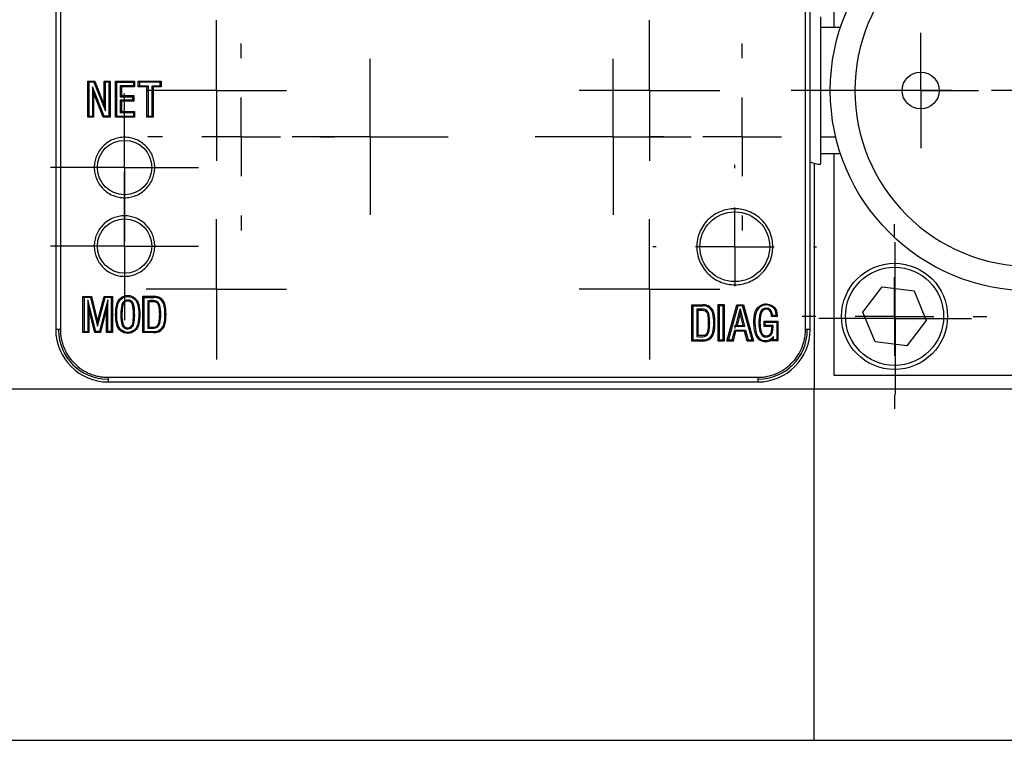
# Model space of a CAD drawing. Header units: inches. Extents: x 5.64 to 14.68, y 3.18 to 8.33.
# Tile 5 of 13: x 8.46 to 9.08, y 7.51 to 7.96. Entities that reach past the tile are written whole.
import ezdxf

# ---------------------------------------------------------------- set-up
doc = ezdxf.new("R2010")
doc.units = ezdxf.units.IN
doc.header["$MEASUREMENT"] = 0
doc.layers.add('SLD-0', color=179, linetype='Continuous')

# ---------------------------------------------------------------- blocks, each defined once
blk = doc.blocks.new('SW_CENTERMARKSYMBOL_71')
at = {"layer": 'SLD-0', "color": 0}
for p, q in [((0, 0.05), (0, 0.05875)), ((0, 0), (0, 0.025)), ((-0.05, 0), (-0.05875, 0)), ((0, 0), (-0.025, 0)), ((0, 0), (0, -0.025)), ((0, 0), (0.025, 0)), ((0.05, 0), (0.05875, 0)), ((0, -0.05), (0, -0.05875))]:
    blk.add_line(p, q, dxfattribs=at)
blk = doc.blocks.new('SW_CENTERMARKSYMBOL_75')
at = {"layer": 'SLD-0', "color": 0}
for p, q in [((0, 0.05), (0, 0.1525)), ((0, 0), (0, 0.025)), ((-0.05, 0), (-0.1525, 0)), ((0, 0), (-0.025, 0)), ((0, 0), (0, -0.025)), ((0, 0), (0.025, 0)), ((0.05, 0), (0.1525, 0)), ((0, -0.05), (0, -0.1525))]:
    blk.add_line(p, q, dxfattribs=at)
blk = doc.blocks.new('SW_CENTERMARKSYMBOL_79')
at = {"layer": 'SLD-0', "color": 0}
for p, q in [((0, 0.025), (0, 0.0485)), ((0, 0), (0, 0.025)), ((-0.025, 0), (-0.0485, 0)), ((0, 0), (-0.025, 0)), ((0, 0), (0, -0.025)), ((0, 0), (0.025, 0)), ((0.025, 0), (0.0485, 0)), ((0, -0.025), (0, -0.0485))]:
    blk.add_line(p, q, dxfattribs=at)
blk = doc.blocks.new('SW_CENTERMARKSYMBOL_81')
at = {"layer": 'SLD-0', "color": 0}
for p, q in [((0, 0.05), (0, 0.05945)), ((0, 0), (0, 0.025)), ((-0.05, 0), (-0.05945, 0)), ((0, 0), (-0.025, 0)), ((0, 0), (0, -0.025)), ((0, 0), (0.025, 0)), ((0.05, 0), (0.05945, 0)), ((0, -0.05), (0, -0.05945))]:
    blk.add_line(p, q, dxfattribs=at)
blk = doc.blocks.new('SW_CENTERMARKSYMBOL_82')
at = {"layer": 'SLD-0', "color": 0}
for p, q in [((0, 0.05), (0, 0.05945)), ((0, 0), (0, 0.025)), ((-0.05, 0), (-0.05945, 0)), ((0, 0), (-0.025, 0)), ((0, 0), (0, -0.025)), ((0, 0), (0.025, 0)), ((0.05, 0), (0.05945, 0)), ((0, -0.05), (0, -0.05945))]:
    blk.add_line(p, q, dxfattribs=at)
blk = doc.blocks.new('SW_CENTERMARKSYMBOL_83')
at = {"layer": 'SLD-0', "color": 0}
for p, q in [((0, 0.025), (0, 0.04961)), ((0, 0), (0, 0.025)), ((-0.025, 0), (-0.04961, 0)), ((0, 0), (-0.025, 0)), ((0, 0), (0, -0.025)), ((0, 0), (0.025, 0)), ((0.025, 0), (0.04961, 0)), ((0, -0.025), (0, -0.04961))]:
    blk.add_line(p, q, dxfattribs=at)
blk = doc.blocks.new('SW_CENTERMARKSYMBOL_84')
at = {"layer": 'SLD-0', "color": 0}
for p, q in [((0, 0.025), (0, 0.04961)), ((0, 0), (0, 0.025)), ((-0.025, 0), (-0.04961, 0)), ((0, 0), (-0.025, 0)), ((0, 0), (0, -0.025)), ((0, 0), (0.025, 0)), ((0.025, 0), (0.04961, 0)), ((0, -0.025), (0, -0.04961))]:
    blk.add_line(p, q, dxfattribs=at)
blk = doc.blocks.new('SW_CENTERMARKSYMBOL_86')
at = {"layer": 'SLD-0', "color": 0}
for p, q in [((0, 0.025), (0, 0.03675)), ((0, 0), (0, 0.025)), ((-0.025, 0), (-0.03675, 0)), ((0, 0), (-0.025, 0)), ((0, 0), (0, -0.025)), ((0, 0), (0.025, 0)), ((0.025, 0), (0.03675, 0)), ((0, -0.025), (0, -0.03675))]:
    blk.add_line(p, q, dxfattribs=at)
blk = doc.blocks.new('SW_CENTERMARKSYMBOL_88')
at = {"layer": 'SLD-0', "color": 0}
for p, q in [((0, 0.025), (0, 0.04469)), ((0, 0), (0, 0.025)), ((-0.025, 0), (-0.04469, 0)), ((0, 0), (-0.025, 0)), ((0, 0), (0, -0.025)), ((0, 0), (0.025, 0)), ((0.025, 0), (0.04469, 0)), ((0, -0.025), (0, -0.04469))]:
    blk.add_line(p, q, dxfattribs=at)
blk = doc.blocks.new('SW_CENTERMARKSYMBOL_90')
at = {"layer": 'SLD-0', "color": 0}
for p, q in [((0, 0.025), (0, 0.04469)), ((0, 0), (0, 0.025)), ((-0.025, 0), (-0.04469, 0)), ((0, 0), (-0.025, 0)), ((0, 0), (0, -0.025)), ((0, 0), (0.025, 0)), ((0.025, 0), (0.04469, 0)), ((0, -0.025), (0, -0.04469))]:
    blk.add_line(p, q, dxfattribs=at)
blk = doc.blocks.new('SW_CENTERMARKSYMBOL_91')
at = {"layer": 'SLD-0', "color": 0}
for p, q in [((0, 0.025), (0, 0.04469)), ((0, 0), (0, 0.025)), ((-0.025, 0), (-0.04469, 0)), ((0, 0), (-0.025, 0)), ((0, 0), (0, -0.025)), ((0, 0), (0.025, 0)), ((0.025, 0), (0.04469, 0)), ((0, -0.025), (0, -0.04469))]:
    blk.add_line(p, q, dxfattribs=at)
blk = doc.blocks.new('SW_CENTERMARKSYMBOL_93')
at = {"layer": 'SLD-0', "color": 0}
for p, q in [((0, 0.025), (0, 0.04469)), ((0, 0), (0, 0.025)), ((-0.025, 0), (-0.04469, 0)), ((0, 0), (-0.025, 0)), ((0, 0), (0, -0.025)), ((0, 0), (0.025, 0)), ((0.025, 0), (0.04469, 0)), ((0, -0.025), (0, -0.04469))]:
    blk.add_line(p, q, dxfattribs=at)
blk = doc.blocks.new('SW_CENTERMARKSYMBOL_94')
at = {"layer": 'SLD-0', "color": 0}
for p, q in [((0, 0.025), (0, 0.04715)), ((0, 0), (0, 0.025)), ((-0.025, 0), (-0.04715, 0)), ((0, 0), (-0.025, 0)), ((0, 0), (0, -0.025)), ((0, 0), (0.025, 0)), ((0.025, 0), (0.04715, 0)), ((0, -0.025), (0, -0.04715))]:
    blk.add_line(p, q, dxfattribs=at)
blk = doc.blocks.new('SW_CENTERMARKSYMBOL_95')
at = {"layer": 'SLD-0', "color": 0}
for p, q in [((0, 0.025), (0, 0.04715)), ((0, 0), (0, 0.025)), ((-0.025, 0), (-0.04715, 0)), ((0, 0), (-0.025, 0)), ((0, 0), (0, -0.025)), ((0, 0), (0.025, 0)), ((0.025, 0), (0.04715, 0)), ((0, -0.025), (0, -0.04715))]:
    blk.add_line(p, q, dxfattribs=at)
blk = doc.blocks.new('SW_CENTERMARKSYMBOL_96')
at = {"layer": 'SLD-0', "color": 0}
for p, q in [((0, 0.05), (0, 0.05207)), ((0, 0), (0, 0.025)), ((-0.05, 0), (-0.05207, 0)), ((0, 0), (-0.025, 0)), ((0, 0), (0, -0.025)), ((0, 0), (0.025, 0)), ((0.05, 0), (0.05207, 0)), ((0, -0.05), (0, -0.05207))]:
    blk.add_line(p, q, dxfattribs=at)

msp = doc.modelspace()

# ---------------------------------------------------------------- linework, layer by layer
at = {"color": 7, "linetype": 'Continuous', "lineweight": 25}
for p, q in [((8.97652, 7.95876), (8.97652, 8.10001)), ((8.48107, 8.07082), (8.48107, 7.76669)), ((8.48403, 8.07082), (8.48403, 7.76669)), ((8.95823, 7.76669), (8.95823, 8.07082)), ((8.96118, 7.76669), (8.96118, 8.07082)), ((8.96777, 7.96563), (8.96777, 7.87188)), ((8.98031, 7.95876), (8.96777, 7.95876)), ((8.50143, 7.92475), (8.50589, 7.92475)), ((8.50143, 7.90175), (8.50143, 7.92475)), ((8.50212, 7.92406), (8.50143, 7.92475)), ((8.50542, 7.92406), (8.50212, 7.92406)), ((8.50212, 7.92406), (8.50212, 7.90244)), ((8.50443, 7.92101), (8.50512, 7.9174)), ((8.51183, 7.90244), (8.50443, 7.92101)), ((8.50443, 7.92101), (8.50443, 7.90244)), ((8.50542, 7.92406), (8.50589, 7.92475)), ((8.50542, 7.92406), (8.51267, 7.90589)), ((8.50589, 7.92475), (8.51198, 7.9095)), ((8.51198, 7.92475), (8.51567, 7.92475)), ((8.51198, 7.9095), (8.51198, 7.92475)), ((8.51198, 7.92475), (8.51267, 7.92406)), ((8.51267, 7.90589), (8.51267, 7.92406)), ((8.51498, 7.92406), (8.51267, 7.92406)), ((8.51498, 7.92406), (8.51567, 7.92475)), ((8.51498, 7.90244), (8.51498, 7.92406)), ((8.51567, 7.92475), (8.51567, 7.90175)), ((8.51913, 7.92475), (8.53128, 7.92475)), ((8.51913, 7.90175), (8.51913, 7.92475)), ((8.51982, 7.92406), (8.51913, 7.92475)), ((8.51982, 7.92406), (8.53059, 7.92406)), ((8.51982, 7.92406), (8.51982, 7.90244)), ((8.52215, 7.92173), (8.52215, 7.91482)), ((8.52215, 7.92173), (8.52285, 7.92103)), ((8.53059, 7.92173), (8.52215, 7.92173)), ((8.52285, 7.92103), (8.52285, 7.91551)), ((8.53128, 7.92103), (8.52285, 7.92103)), ((8.53059, 7.92406), (8.53128, 7.92475)), ((8.53059, 7.92406), (8.53059, 7.92173)), ((8.53059, 7.92173), (8.53128, 7.92103)), ((8.53128, 7.92475), (8.53128, 7.92103)), ((8.53364, 7.92475), (8.54828, 7.92475)), ((8.53364, 7.92103), (8.53364, 7.92475)), ((8.53433, 7.92406), (8.53364, 7.92475)), ((8.53433, 7.92173), (8.53364, 7.92103)), ((8.53915, 7.92103), (8.53364, 7.92103)), ((8.53433, 7.92406), (8.53433, 7.92173)), ((8.54759, 7.92406), (8.53433, 7.92406)), ((8.53433, 7.92173), (8.53984, 7.92173)), ((8.53915, 7.92103), (8.53984, 7.92173)), ((8.53915, 7.90175), (8.53915, 7.92103)), ((8.53984, 7.92173), (8.53984, 7.90244)), ((8.54239, 7.90244), (8.54239, 7.92173)), ((8.54239, 7.92173), (8.54309, 7.92103)), ((8.54239, 7.92173), (8.54759, 7.92173)), ((8.54309, 7.92103), (8.54309, 7.90175)), ((8.54828, 7.92103), (8.54309, 7.92103)), ((8.54759, 7.92406), (8.54828, 7.92475)), ((8.54759, 7.92173), (8.54759, 7.92406)), ((8.54759, 7.92173), (8.54828, 7.92103)), ((8.54828, 7.92475), (8.54828, 7.92103)), ((8.50512, 7.9174), (8.50512, 7.90175)), ((8.51136, 7.90175), (8.50512, 7.9174)), ((8.52215, 7.91482), (8.52285, 7.91551)), ((8.52215, 7.91482), (8.53, 7.91482)), ((8.52285, 7.91551), (8.53069, 7.91551)), ((8.53, 7.91482), (8.53069, 7.91551)), ((8.53, 7.91482), (8.53, 7.91261)), ((8.53069, 7.91551), (8.53069, 7.91192)), ((8.51267, 7.90589), (8.51198, 7.9095)), ((8.52215, 7.91261), (8.52215, 7.90471)), ((8.52215, 7.91261), (8.52285, 7.91192)), ((8.53, 7.91261), (8.52215, 7.91261)), ((8.52285, 7.91192), (8.52285, 7.90541)), ((8.53069, 7.91192), (8.52285, 7.91192)), ((8.53, 7.91261), (8.53069, 7.91192)), ((8.50212, 7.90244), (8.50143, 7.90175)), ((8.50512, 7.90175), (8.50143, 7.90175)), ((8.50212, 7.90244), (8.50443, 7.90244)), ((8.50512, 7.90175), (8.50443, 7.90244)), ((8.51183, 7.90244), (8.51136, 7.90175)), ((8.51567, 7.90175), (8.51136, 7.90175)), ((8.51498, 7.90244), (8.51183, 7.90244)), ((8.51498, 7.90244), (8.51567, 7.90175)), ((8.51982, 7.90244), (8.51913, 7.90175)), ((8.53128, 7.90175), (8.51913, 7.90175)), ((8.51982, 7.90244), (8.53059, 7.90244)), ((8.52215, 7.90471), (8.52285, 7.90541)), ((8.52215, 7.90471), (8.53059, 7.90471)), ((8.52285, 7.90541), (8.53128, 7.90541)), ((8.53059, 7.90471), (8.53128, 7.90541)), ((8.53059, 7.90471), (8.53059, 7.90244)), ((8.53128, 7.90175), (8.53059, 7.90244)), ((8.53128, 7.90541), (8.53128, 7.90175)), ((8.53984, 7.90244), (8.53915, 7.90175)), ((8.54309, 7.90175), (8.53915, 7.90175)), ((8.53984, 7.90244), (8.54239, 7.90244)), ((8.54239, 7.90244), (8.54309, 7.90175)), ((8.96777, 7.87876), (8.98035, 7.87876)), ((8.97652, 7.73751), (8.97652, 7.87876)), ((8.96372, 7.87242), (8.96372, 7.72874)), ((8.99473, 7.77771), (9.00711, 7.79386)), ((9.00711, 7.79386), (9.02729, 7.79121)), ((9.02729, 7.79121), (9.03508, 7.77241)), ((8.49842, 7.78777), (8.50383, 7.78777)), ((8.49842, 7.7648), (8.49842, 7.78777)), ((8.49912, 7.78708), (8.49842, 7.78777)), ((8.50329, 7.78708), (8.49912, 7.78708)), ((8.49912, 7.78708), (8.49912, 7.7655)), ((8.50151, 7.78559), (8.5022, 7.77994)), ((8.50652, 7.7655), (8.50151, 7.78559)), ((8.50151, 7.78559), (8.50151, 7.7655)), ((8.50329, 7.78708), (8.50383, 7.78777)), ((8.50329, 7.78708), (8.50768, 7.76886)), ((8.50383, 7.78777), (8.50771, 7.77169)), ((8.50768, 7.76886), (8.5125, 7.78708)), ((8.50771, 7.77169), (8.51196, 7.78777)), ((8.51415, 7.78559), (8.50894, 7.7655)), ((8.51196, 7.78777), (8.5172, 7.78777)), ((8.51196, 7.78777), (8.5125, 7.78708)), ((8.51651, 7.78708), (8.5125, 7.78708)), ((8.51415, 7.78559), (8.51345, 7.78014)), ((8.51415, 7.7655), (8.51415, 7.78559)), ((8.51651, 7.78708), (8.5172, 7.78777)), ((8.51651, 7.7655), (8.51651, 7.78708)), ((8.5172, 7.78777), (8.5172, 7.7648)), ((8.53395, 7.78256), (8.53327, 7.78242)), ((8.53653, 7.78783), (8.54356, 7.78783)), ((8.53653, 7.76474), (8.53653, 7.78783)), ((8.53722, 7.78714), (8.53653, 7.78783)), ((8.53722, 7.78714), (8.54358, 7.78714)), ((8.53722, 7.78714), (8.53722, 7.76544)), ((8.53967, 7.78503), (8.54036, 7.78433)), ((8.53967, 7.78503), (8.53967, 7.76754)), ((8.54036, 7.78433), (8.54036, 7.76824)), ((8.54358, 7.78714), (8.54356, 7.78783)), ((8.88585, 7.78245), (8.89288, 7.78245)), ((8.88585, 7.75936), (8.88585, 7.78245)), ((8.88654, 7.78176), (8.88585, 7.78245)), ((8.8929, 7.78176), (8.89288, 7.78245)), ((8.90258, 7.75936), (8.90258, 7.78253)), ((8.90258, 7.78253), (8.90656, 7.78253)), ((8.90328, 7.78184), (8.90258, 7.78253)), ((8.90586, 7.78184), (8.90656, 7.78253)), ((8.90656, 7.78253), (8.90656, 7.75936)), ((8.90826, 7.75936), (8.91457, 7.78242)), ((8.91457, 7.78242), (8.91876, 7.78242)), ((8.9151, 7.78173), (8.91457, 7.78242)), ((8.91823, 7.78173), (8.91876, 7.78242)), ((8.91876, 7.78242), (8.92515, 7.75936)), ((8.5022, 7.77994), (8.5022, 7.7648)), ((8.50598, 7.7648), (8.5022, 7.77994)), ((8.51345, 7.78014), (8.50948, 7.7648)), ((8.51345, 7.7648), (8.51345, 7.78014)), ((8.52308, 7.78234), (8.52376, 7.78221)), ((8.53463, 7.77629), (8.53393, 7.77629)), ((8.88654, 7.78176), (8.8929, 7.78176)), ((8.88654, 7.78176), (8.88654, 7.76005)), ((8.88899, 7.77965), (8.88968, 7.77895)), ((8.88899, 7.77965), (8.88899, 7.76216)), ((8.88968, 7.77895), (8.88968, 7.76286)), ((8.90328, 7.78184), (8.90328, 7.76006)), ((8.90586, 7.78184), (8.90328, 7.78184)), ((8.90586, 7.76006), (8.90586, 7.78184)), ((8.9151, 7.78173), (8.90917, 7.76006)), ((8.91379, 7.76857), (8.91663, 7.7798)), ((8.91663, 7.77697), (8.91469, 7.76926)), ((8.91823, 7.78173), (8.9151, 7.78173)), ((8.91663, 7.7798), (8.91663, 7.77697)), ((8.91663, 7.7798), (8.91947, 7.76857)), ((8.91858, 7.76926), (8.91663, 7.77697)), ((8.92424, 7.76006), (8.91823, 7.78173)), ((8.93643, 7.77682), (8.93711, 7.77692)), ((9.00252, 7.75891), (8.99473, 7.77771)), ((8.50768, 7.76886), (8.50771, 7.77169)), ((8.51987, 7.77001), (8.52055, 7.77015)), ((8.53006, 7.77037), (8.53075, 7.77024)), ((8.53327, 7.77015), (8.53395, 7.77001)), ((8.93192, 7.77211), (8.9406, 7.77211)), ((8.93192, 7.76856), (8.93192, 7.77211)), ((8.93262, 7.77142), (8.93192, 7.77211)), ((8.93262, 7.76925), (8.93262, 7.77142)), ((8.93262, 7.77142), (8.9399, 7.77142)), ((8.94038, 7.77491), (8.93662, 7.77491)), ((8.93968, 7.77561), (8.93726, 7.77561)), ((8.9399, 7.77142), (8.9406, 7.77211)), ((8.9399, 7.77142), (8.9399, 7.76011)), ((8.9406, 7.77211), (8.9406, 7.75942)), ((9.03508, 7.77241), (9.0227, 7.75626)), ((8.49912, 7.7655), (8.49842, 7.7648)), ((8.5022, 7.7648), (8.49842, 7.7648)), ((8.49912, 7.7655), (8.50151, 7.7655)), ((8.5022, 7.7648), (8.50151, 7.7655)), ((8.50652, 7.7655), (8.50598, 7.7648)), ((8.50948, 7.7648), (8.50598, 7.7648)), ((8.50894, 7.7655), (8.50652, 7.7655)), ((8.50948, 7.7648), (8.50894, 7.7655)), ((8.51415, 7.7655), (8.51345, 7.7648)), ((8.5172, 7.7648), (8.51345, 7.7648)), ((8.51651, 7.7655), (8.51415, 7.7655)), ((8.51651, 7.7655), (8.5172, 7.7648)), ((8.53722, 7.76544), (8.53653, 7.76474)), ((8.54356, 7.76474), (8.53653, 7.76474)), ((8.53722, 7.76544), (8.54358, 7.76544)), ((8.53967, 7.76754), (8.54036, 7.76824)), ((8.54358, 7.76544), (8.54356, 7.76474)), ((8.89926, 7.76477), (8.89993, 7.76461)), ((8.91165, 7.76006), (8.91321, 7.76638)), ((8.91376, 7.76569), (8.91219, 7.75936)), ((8.91321, 7.76638), (8.91376, 7.76569)), ((8.91321, 7.76638), (8.92002, 7.76638)), ((8.91948, 7.76569), (8.91376, 7.76569)), ((8.91469, 7.76926), (8.91379, 7.76857)), ((8.91947, 7.76857), (8.91379, 7.76857)), ((8.91469, 7.76926), (8.91858, 7.76926)), ((8.91858, 7.76926), (8.91947, 7.76857)), ((8.92002, 7.76638), (8.91948, 7.76569)), ((8.92116, 7.75936), (8.91948, 7.76569)), ((8.92002, 7.76638), (8.92169, 7.76006)), ((8.93262, 7.76925), (8.93192, 7.76856)), ((8.9369, 7.76856), (8.93192, 7.76856)), ((8.93758, 7.76925), (8.93262, 7.76925)), ((8.88654, 7.76005), (8.88585, 7.75936)), ((8.89288, 7.75936), (8.88585, 7.75936)), ((8.88654, 7.76005), (8.8929, 7.76005)), ((8.88968, 7.76286), (8.88899, 7.76216)), ((8.89288, 7.75936), (8.8929, 7.76005)), ((8.90328, 7.76006), (8.90258, 7.75936)), ((8.90656, 7.75936), (8.90258, 7.75936)), ((8.90328, 7.76006), (8.90586, 7.76006)), ((8.90656, 7.75936), (8.90586, 7.76006)), ((8.90917, 7.76006), (8.90826, 7.75936)), ((8.91219, 7.75936), (8.90826, 7.75936)), ((8.90917, 7.76006), (8.91165, 7.76006)), ((8.91219, 7.75936), (8.91165, 7.76006)), ((8.92169, 7.76006), (8.92116, 7.75936)), ((8.92515, 7.75936), (8.92116, 7.75936)), ((8.92169, 7.76006), (8.92424, 7.76006)), ((8.92424, 7.76006), (8.92515, 7.75936)), ((8.93708, 7.75942), (8.93708, 7.76047)), ((8.93777, 7.76011), (8.93708, 7.75942)), ((8.9406, 7.75942), (8.93708, 7.75942)), ((8.93777, 7.76011), (8.93776, 7.76224)), ((8.9399, 7.76011), (8.93777, 7.76011)), ((8.9399, 7.76011), (8.9406, 7.75942)), ((9.0227, 7.75626), (9.00252, 7.75891)), ((8.51443, 7.73628), (8.92782, 7.73628)), ((8.51443, 7.73333), (8.92782, 7.73333)), ((9.22652, 7.73751), (8.97652, 7.73751)), ((8.96372, 7.72874), (7.78262, 7.72874)), ((8.96372, 7.50537), (8.96372, 7.72874)), ((9.39482, 7.72874), (8.96372, 7.72874)), ((7.78262, 7.50537), (8.96372, 7.50537)), ((8.96372, 7.50537), (9.39482, 7.50537))]:
    msp.add_line(p, q, dxfattribs=at)
at = {"color": 8, "linetype": 'Continuous', "lineweight": 25}
for p, q in [((8.48403, 7.76669), (8.48107, 7.76669)), ((8.96118, 7.76669), (8.95823, 7.76669)), ((8.51443, 7.73628), (8.51443, 7.73333)), ((8.92782, 7.73628), (8.92782, 7.73333))]:
    msp.add_line(p, q, dxfattribs=at)
at = {"color": 7, "linetype": 'Continuous', "lineweight": 25}
for centre, radius in [((9.10152, 7.91876), 0.1275), ((9.03152, 7.91876), 0.01175), ((8.52486, 7.86976), 0.01728), ((8.91322, 7.81936), 0.0222), ((8.52486, 7.81976), 0.01728), ((9.0149, 7.77506), 0.03375), ((9.0149, 7.77506), 0.03125)]:
    msp.add_circle(centre, radius, dxfattribs=at)
for centre, radius, start, end in [((8.96777, 7.88751), 0.01563, 245.05763, 270), ((8.54387, 7.78089), 0.00695, 14.0954, 92.59202), ((8.54387, 7.78089), 0.00625, 14.19455, 92.73213), ((8.52167, 7.77629), 0.02893, 347.7502, 12.2498), ((8.52167, 7.77629), 0.02962, 347.72788, 12.27212), ((8.89319, 7.77551), 0.00695, 14.0954, 92.59202), ((8.51958, 7.77629), 0.02767, 348.28196, 11.71802), ((8.51958, 7.77629), 0.02837, 348.23346, 11.76657), ((8.89319, 7.77551), 0.00625, 14.19455, 92.73213), ((8.8689, 7.7709), 0.02767, 348.28196, 11.71802), ((8.8689, 7.7709), 0.02837, 348.23346, 11.76657), ((8.87099, 7.7709), 0.02893, 347.7502, 12.2498), ((8.87099, 7.7709), 0.02962, 347.72788, 12.27212), ((8.95247, 7.77107), 0.0239, 165.60293, 194.84757), ((8.95247, 7.77107), 0.02321, 165.54875, 194.86487), ((8.93321, 7.77627), 0.00396, 9.55316, 169.08163), ((8.93321, 7.77627), 0.00327, 9.73351, 169.43642), ((8.91027, 7.77326), 0.02639, 3.5991, 7.75845), ((8.91027, 7.77326), 0.02709, 4.97919, 7.78271), ((8.92927, 7.77521), 0.01042, 2.20644, 23.28303), ((8.92927, 7.77521), 0.01111, 358.48929, 23.61791), ((8.54387, 7.77168), 0.00695, 267.40798, 345.9046), ((8.54387, 7.77168), 0.00625, 267.26787, 345.80545), ((8.51443, 7.76669), 0.03336, 180, 270), ((8.51413, 7.76638), 0.03125, 180, 270), ((8.89319, 7.7663), 0.00695, 267.40798, 345.9046), ((8.89319, 7.7663), 0.00625, 267.26787, 345.80545), ((8.9328, 7.76561), 0.00669, 196.98784, 309.77881), ((8.9328, 7.76561), 0.00599, 197.06651, 325.86005), ((8.92782, 7.76669), 0.03336, 270, 0), ((8.92813, 7.76638), 0.03125, 270, 0), ((8.93326, 7.7659), 0.00401, 193.73578, 349.51391), ((8.93326, 7.7659), 0.00332, 193.62407, 349.79383), ((8.92294, 7.76853), 0.01396, 346.67117, 0), ((8.92294, 7.76853), 0.01465, 346.74253, 2.81059)]:
    msp.add_arc(centre, radius, start, end, dxfattribs=at)
for points, knots in [([(8.98964, 7.91876), (8.98964, 7.94843), (9.00143, 7.97689), (9.04339, 8.01885), (9.07185, 8.03063), (9.13119, 8.03063), (9.15965, 8.01885), (9.20161, 7.97689), (9.21339, 7.94843), (9.21339, 7.88909), (9.20161, 7.86063), (9.15965, 7.81867), (9.13119, 7.80688), (9.07185, 7.80688), (9.04339, 7.81867), (9.00143, 7.86063), (8.98964, 7.88909), (8.98964, 7.91876)], [0, 0, 0, 0, 0.125, 0.125, 0.25, 0.25, 0.375, 0.375, 0.5, 0.5, 0.625, 0.625, 0.75, 0.75, 0.875, 0.875, 1, 1, 1, 1]), ([(8.5441, 7.86976), (8.5441, 7.86855), (8.54388, 7.86613), (8.54283, 7.86254), (8.54106, 7.85911), (8.53856, 7.85606), (8.5355, 7.85355), (8.53208, 7.85179), (8.52849, 7.85074), (8.52486, 7.8504), (8.52123, 7.85073), (8.51764, 7.85179), (8.51421, 7.85355), (8.51116, 7.85606), (8.50865, 7.85911), (8.50689, 7.86253), (8.50583, 7.86613), (8.5055, 7.86976), (8.50583, 7.87339), (8.50689, 7.87698), (8.50865, 7.8804), (8.51115, 7.88346), (8.51421, 7.88596), (8.51763, 7.88773), (8.52123, 7.88878), (8.52485, 7.88911), (8.52848, 7.88878), (8.53208, 7.88773), (8.5355, 7.88596), (8.53856, 7.88346), (8.54106, 7.8804), (8.54282, 7.87698), (8.54388, 7.87339), (8.5441, 7.87097), (8.5441, 7.86976)], [0, 0, 0, 0, 0.02999, 0.060002, 0.092479, 0.125, 0.157477, 0.189998, 0.219977, 0.25, 0.279979, 0.310002, 0.342479, 0.375, 0.407477, 0.439998, 0.469977, 0.5, 0.529979, 0.560002, 0.592479, 0.625, 0.657477, 0.689998, 0.719977, 0.75, 0.779979, 0.810002, 0.842479, 0.875, 0.907477, 0.939998, 0.969988, 1, 1, 1, 1]), ([(8.5441, 7.81976), (8.5441, 7.81855), (8.54388, 7.81613), (8.54283, 7.81254), (8.54106, 7.80911), (8.53856, 7.80606), (8.5355, 7.80355), (8.53208, 7.80179), (8.52849, 7.80074), (8.52486, 7.8004), (8.52123, 7.80073), (8.51764, 7.80179), (8.51421, 7.80355), (8.51116, 7.80606), (8.50865, 7.80911), (8.50689, 7.81253), (8.50583, 7.81613), (8.5055, 7.81976), (8.50583, 7.82339), (8.50689, 7.82698), (8.50865, 7.8304), (8.51115, 7.83346), (8.51421, 7.83596), (8.51763, 7.83773), (8.52123, 7.83878), (8.52485, 7.83911), (8.52848, 7.83878), (8.53208, 7.83773), (8.5355, 7.83596), (8.53856, 7.83346), (8.54106, 7.8304), (8.54282, 7.82698), (8.54388, 7.82339), (8.5441, 7.82097), (8.5441, 7.81976)], [0, 0, 0, 0, 0.0299901, 0.0600016, 0.0924788, 0.1249996, 0.1574768, 0.1899976, 0.219977, 0.2499996, 0.279979, 0.3100016, 0.3424788, 0.3749996, 0.4074768, 0.4399976, 0.469977, 0.4999996, 0.529979, 0.5600016, 0.5924788, 0.6249996, 0.6574768, 0.6899976, 0.719977, 0.7499996, 0.779979, 0.8100016, 0.8424788, 0.8749996, 0.9074768, 0.9399976, 0.9699882, 1, 1, 1, 1]), ([(8.93739, 7.81936), (8.93739, 7.81784), (8.93711, 7.8148), (8.93579, 7.81029), (8.93357, 7.80599), (8.93043, 7.80216), (8.92659, 7.79901), (8.92229, 7.7968), (8.91778, 7.79547), (8.91323, 7.79505), (8.90867, 7.79547), (8.90416, 7.79679), (8.89986, 7.79901), (8.89602, 7.80215), (8.89288, 7.80599), (8.89066, 7.81029), (8.88934, 7.8148), (8.88892, 7.81936), (8.88934, 7.82391), (8.89066, 7.82843), (8.89287, 7.83272), (8.89602, 7.83656), (8.89986, 7.83971), (8.90415, 7.84192), (8.90867, 7.84325), (8.91322, 7.84367), (8.91778, 7.84325), (8.92229, 7.84192), (8.92659, 7.83971), (8.93043, 7.83656), (8.93357, 7.83273), (8.93579, 7.82843), (8.93711, 7.82392), (8.93739, 7.82088), (8.93739, 7.81936)], [0, 0, 0, 0, 0.029992, 0.060002, 0.092483, 0.125, 0.157481, 0.189998, 0.219981, 0.25, 0.279983, 0.310002, 0.342483, 0.375, 0.407481, 0.439998, 0.469981, 0.5, 0.529983, 0.560002, 0.592483, 0.625, 0.657481, 0.689998, 0.719981, 0.75, 0.779983, 0.810002, 0.842483, 0.875, 0.907481, 0.939998, 0.96999, 1, 1, 1, 1]), ([(8.52055, 7.77015), (8.52055, 7.77015), (8.52055, 7.77015), (8.52055, 7.77016), (8.51968, 7.77418), (8.51968, 7.77839), (8.52055, 7.78241), (8.52055, 7.78242), (8.52055, 7.78242), (8.52055, 7.78242)], [0.0091163, 0.0091163, 0.0091163, 0.0091163, 0.0098039, 0.0098039, 0.0098039, 0.9901961, 0.9901961, 0.9901961, 0.9908837, 0.9908837, 0.9908837, 0.9908837]), ([(8.51987, 7.78256), (8.52051, 7.78589), (8.52361, 7.78839), (8.53022, 7.78839), (8.53332, 7.78589), (8.53395, 7.78256)], [0.0098039, 0.0098039, 0.0098039, 0.0098039, 0.5, 0.5, 0.9901961, 0.9901961, 0.9901961, 0.9901961]), ([(8.52055, 7.78242), (8.52055, 7.78243), (8.52055, 7.78243), (8.52055, 7.78243), (8.52113, 7.78544), (8.52393, 7.78769), (8.5299, 7.78769), (8.5327, 7.78544), (8.53327, 7.78243), (8.53327, 7.78243), (8.53327, 7.78243), (8.53327, 7.78242)], [0.0093406, 0.0093406, 0.0093406, 0.0093406, 0.0098039, 0.0098039, 0.0098039, 0.5, 0.5, 0.9901961, 0.9901961, 0.9901961, 0.9906594, 0.9906594, 0.9906594, 0.9906594]), ([(8.53075, 7.77024), (8.53144, 7.77383), (8.5315, 7.7776), (8.5308, 7.78214), (8.53067, 7.78309), (8.52944, 7.78475), (8.52844, 7.78532), (8.52559, 7.78575), (8.52347, 7.78436), (8.52308, 7.78234)], [0, 0, 0, 0, 0.5, 0.5, 0.625, 0.625, 0.75, 0.75, 1, 1, 1, 1]), ([(8.53006, 7.77037), (8.53074, 7.77388), (8.53081, 7.77757), (8.53011, 7.78201), (8.53, 7.78283), (8.52899, 7.78419), (8.52818, 7.78466), (8.52581, 7.78501), (8.52408, 7.78387), (8.52376, 7.78221)], [0, 0, 0, 0, 0.5, 0.5, 0.625, 0.625, 0.75, 0.75, 1, 1, 1, 1]), ([(8.53327, 7.78242), (8.53327, 7.78242), (8.53328, 7.78242), (8.53328, 7.78241), (8.53371, 7.7804), (8.53393, 7.77834), (8.53393, 7.77629)], [0.0085111, 0.0085111, 0.0085111, 0.0085111, 0.009901, 0.009901, 0.009901, 1, 1, 1, 1]), ([(8.54735, 7.78207), (8.54735, 7.78208), (8.54734, 7.78209), (8.54734, 7.78209), (8.54697, 7.78341), (8.54575, 7.78461), (8.54299, 7.78525), (8.54171, 7.78503), (8.54036, 7.78503), (8.54013, 7.78503), (8.5399, 7.78503), (8.53967, 7.78503)], [0.0059258, 0.0059258, 0.0059258, 0.0059258, 0.0085566, 0.0085566, 0.0085566, 0.46194, 0.46194, 0.9153233, 0.9153233, 0.9153233, 0.9935631, 0.9935631, 0.9935631, 0.9935631]), ([(8.54667, 7.78191), (8.54637, 7.78299), (8.54535, 7.78399), (8.54307, 7.78452), (8.54169, 7.78433), (8.54036, 7.78433)], [0.0841656, 0.0841656, 0.0841656, 0.0841656, 0.537549, 0.537549, 0.9909323, 0.9909323, 0.9909323, 0.9909323]), ([(8.9264, 7.76365), (8.92576, 7.76596), (8.9254, 7.7684), (8.92535, 7.77327), (8.92541, 7.77557), (8.92718, 7.7806), (8.92977, 7.78265), (8.93499, 7.78328), (8.93799, 7.78187), (8.93945, 7.77966)], [0, 0, 0, 0, 0.25, 0.25, 0.5, 0.5, 0.75, 0.75, 1, 1, 1, 1]), ([(8.93884, 7.77932), (8.9375, 7.78131), (8.9348, 7.78256), (8.9301, 7.78199), (8.92775, 7.78013), (8.92615, 7.77558), (8.92604, 7.77322), (8.9261, 7.76847), (8.92644, 7.7661), (8.92707, 7.76385)], [0.0020497, 0.0020497, 0.0020497, 0.0020497, 0.25, 0.25, 0.5, 0.5, 0.75, 0.75, 0.9996918, 0.9996918, 0.9996918, 0.9996918]), ([(8.52308, 7.78234), (8.52272, 7.78045), (8.52253, 7.77856), (8.52249, 7.77476), (8.52264, 7.77285), (8.52302, 7.77048), (8.52312, 7.77001), (8.52345, 7.76912), (8.5237, 7.7687), (8.52467, 7.76765), (8.52558, 7.76717), (8.52747, 7.767), (8.52845, 7.76732), (8.53, 7.76846), (8.53056, 7.76929), (8.53075, 7.77024)], [0, 0, 0, 0, 0.25, 0.25, 0.5, 0.5, 0.5625, 0.5625, 0.625, 0.625, 0.75, 0.75, 0.875, 0.875, 1, 1, 1, 1]), ([(8.52376, 7.78221), (8.52311, 7.77879), (8.52302, 7.77536), (8.52356, 7.77149), (8.52363, 7.77106), (8.5238, 7.77021), (8.52391, 7.76979), (8.52453, 7.76864), (8.52529, 7.76808), (8.52695, 7.76764), (8.52787, 7.76783), (8.52935, 7.76877), (8.5299, 7.76951), (8.53006, 7.77037)], [0, 0, 0, 0, 0.5, 0.5, 0.5625, 0.5625, 0.625, 0.625, 0.75, 0.75, 0.875, 0.875, 1, 1, 1, 1]), ([(8.53393, 7.77629), (8.53393, 7.77423), (8.53371, 7.77217), (8.53328, 7.77016), (8.53328, 7.77015), (8.53327, 7.77015), (8.53327, 7.77015)], [0, 0, 0, 0, 0.990099, 0.990099, 0.990099, 0.9914889, 0.9914889, 0.9914889, 0.9914889]), ([(8.89667, 7.77669), (8.89667, 7.7767), (8.89666, 7.77671), (8.89666, 7.77671), (8.89629, 7.77803), (8.89507, 7.77922), (8.89231, 7.77987), (8.89102, 7.77965), (8.88968, 7.77965), (8.88945, 7.77965), (8.88922, 7.77965), (8.88899, 7.77965)], [0.0064369, 0.0064369, 0.0064369, 0.0064369, 0.0090677, 0.0090677, 0.0090677, 0.462451, 0.462451, 0.9158344, 0.9158344, 0.9158344, 0.9940742, 0.9940742, 0.9940742, 0.9940742]), ([(8.88968, 7.77895), (8.89101, 7.77895), (8.89239, 7.77913), (8.89467, 7.7786), (8.89569, 7.77761), (8.89599, 7.77653)], [0.0090677, 0.0090677, 0.0090677, 0.0090677, 0.462451, 0.462451, 0.9158344, 0.9158344, 0.9158344, 0.9158344]), ([(8.93884, 7.77932), (8.9389, 7.77936), (8.93896, 7.77939), (8.93902, 7.77942), (8.93908, 7.77946), (8.93914, 7.77949), (8.93921, 7.77953), (8.93929, 7.77957), (8.93937, 7.77961), (8.93945, 7.77966)], [0, 0, 0, 0, 0.0001220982, 0.0001220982, 0.0001220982, 0.0002441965, 0.0002441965, 0.0002441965, 0.0004062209, 0.0004062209, 0.0004062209, 0.0004062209]), ([(8.53395, 7.77001), (8.53332, 7.76668), (8.53022, 7.76419), (8.52361, 7.76419), (8.52051, 7.76668), (8.51987, 7.77001)], [0.0098039, 0.0098039, 0.0098039, 0.0098039, 0.5, 0.5, 0.9901961, 0.9901961, 0.9901961, 0.9901961]), ([(8.53327, 7.77015), (8.53327, 7.77015), (8.53327, 7.77014), (8.53327, 7.77014), (8.5327, 7.76714), (8.5299, 7.76488), (8.52393, 7.76488), (8.52113, 7.76714), (8.52055, 7.77014), (8.52055, 7.77014), (8.52055, 7.77015), (8.52055, 7.77015)], [0.0093406, 0.0093406, 0.0093406, 0.0093406, 0.0098039, 0.0098039, 0.0098039, 0.5, 0.5, 0.9901961, 0.9901961, 0.9901961, 0.9906594, 0.9906594, 0.9906594, 0.9906594]), ([(8.53967, 7.76754), (8.5399, 7.76754), (8.54013, 7.76754), (8.54036, 7.76754), (8.54185, 7.76754), (8.54329, 7.76732), (8.54589, 7.76808), (8.547, 7.76924), (8.54734, 7.77048), (8.54734, 7.77049), (8.54735, 7.77049), (8.54735, 7.7705)], [0.0063203, 0.0063203, 0.0063203, 0.0063203, 0.0776173, 0.0776173, 0.0776173, 0.5344373, 0.5344373, 0.9912573, 0.9912573, 0.9912573, 0.9940735, 0.9940735, 0.9940735, 0.9940735]), ([(8.54036, 7.76824), (8.54187, 7.76824), (8.54332, 7.76805), (8.54547, 7.76868), (8.54639, 7.76965), (8.54667, 7.77067)], [0.0091364, 0.0091364, 0.0091364, 0.0091364, 0.4659564, 0.4659564, 0.9227764, 0.9227764, 0.9227764, 0.9227764]), ([(8.48403, 7.76669), (8.48403, 7.76614), (8.48405, 7.76505), (8.48419, 7.76341), (8.4844, 7.76179), (8.48471, 7.76019), (8.4851, 7.75861), (8.48558, 7.75704), (8.48667, 7.75407), (8.48883, 7.74987), (8.49279, 7.74505), (8.49761, 7.74109), (8.50218, 7.73874), (8.50594, 7.73744), (8.50873, 7.73678), (8.51156, 7.73636), (8.51347, 7.73631), (8.51443, 7.73628)], [0, 0, 0, 0, 0.034551, 0.0688557, 0.1030135, 0.1371252, 0.1712918, 0.2056141, 0.2401914, 0.3700548, 0.5000287, 0.6298921, 0.7598661, 0.8201496, 0.8799061, 0.9396762, 1, 1, 1, 1]), ([(8.88899, 7.76216), (8.88922, 7.76216), (8.88945, 7.76216), (8.88968, 7.76216), (8.89117, 7.76216), (8.89261, 7.76194), (8.89521, 7.7627), (8.89632, 7.76386), (8.89666, 7.7651), (8.89666, 7.7651), (8.89667, 7.76511), (8.89667, 7.76512)], [0.0059265, 0.0059265, 0.0059265, 0.0059265, 0.0772236, 0.0772236, 0.0772236, 0.5340436, 0.5340436, 0.9908636, 0.9908636, 0.9908636, 0.9936797, 0.9936797, 0.9936797, 0.9936797]), ([(8.89599, 7.76528), (8.89571, 7.76427), (8.89479, 7.7633), (8.89264, 7.76267), (8.89119, 7.76286), (8.88968, 7.76286)], [0.0772236, 0.0772236, 0.0772236, 0.0772236, 0.5340436, 0.5340436, 0.9908636, 0.9908636, 0.9908636, 0.9908636]), ([(8.92782, 7.73628), (8.92837, 7.73629), (8.92946, 7.73631), (8.9311, 7.73644), (8.93272, 7.73666), (8.93432, 7.73697), (8.9359, 7.73736), (8.93747, 7.73784), (8.94044, 7.73893), (8.94464, 7.74109), (8.94946, 7.74504), (8.95342, 7.74987), (8.95577, 7.75443), (8.95707, 7.7582), (8.95773, 7.76098), (8.95815, 7.76382), (8.9582, 7.76573), (8.95823, 7.76669)], [0, 0, 0, 0, 0.034551, 0.068856, 0.103014, 0.137125, 0.171292, 0.205614, 0.240191, 0.370055, 0.500029, 0.629892, 0.759866, 0.82015, 0.879906, 0.939676, 1, 1, 1, 1])]:
    msp.add_open_spline(points, degree=3, knots=knots, dxfattribs=at)
for points in [[(8.51987, 7.77001), (8.51898, 7.77413), (8.51898, 7.77844), (8.51987, 7.78256)], [(8.51987, 7.78256), (8.5201, 7.78252), (8.52033, 7.78247), (8.52055, 7.78242)], [(8.53395, 7.78256), (8.5344, 7.7805), (8.53463, 7.77839), (8.53463, 7.77629)], [(8.54994, 7.78242), (8.55016, 7.78248), (8.55039, 7.78253), (8.55061, 7.78258)], [(8.53463, 7.77629), (8.53463, 7.77418), (8.5344, 7.77207), (8.53395, 7.77001)], [(8.54735, 7.78207), (8.54712, 7.78202), (8.5469, 7.78196), (8.54667, 7.78191)], [(8.89667, 7.77669), (8.89644, 7.77663), (8.89622, 7.77658), (8.89599, 7.77653)], [(8.89926, 7.77704), (8.89948, 7.7771), (8.89971, 7.77715), (8.89993, 7.7772)], [(8.93, 7.77687), (8.92977, 7.77692), (8.92955, 7.77697), (8.92932, 7.77702)], [(8.54667, 7.77067), (8.5469, 7.77061), (8.54712, 7.77056), (8.54735, 7.7705)], [(8.55061, 7.76999), (8.55039, 7.77004), (8.55016, 7.77009), (8.54994, 7.77015)], [(8.93662, 7.77491), (8.93683, 7.77514), (8.93705, 7.77538), (8.93726, 7.77561)], [(8.93968, 7.77561), (8.93992, 7.77538), (8.94015, 7.77514), (8.94038, 7.77491)], [(8.89599, 7.76528), (8.89622, 7.76523), (8.89644, 7.76517), (8.89667, 7.76512)], [(8.92707, 7.76385), (8.92685, 7.76378), (8.92663, 7.76372), (8.9264, 7.76365)], [(8.93004, 7.76512), (8.92982, 7.76506), (8.92959, 7.76501), (8.92937, 7.76495)], [(8.93653, 7.76531), (8.93675, 7.76527), (8.93698, 7.76522), (8.93721, 7.76517)], [(8.93758, 7.76925), (8.93736, 7.76902), (8.93713, 7.76879), (8.9369, 7.76856)], [(8.93708, 7.76047), (8.93731, 7.76097), (8.93754, 7.76153), (8.93776, 7.76224)]]:
    msp.add_open_spline(points, degree=3, dxfattribs=at)

# ---------------------------------------------------------------- block references
at = {"layer": 'SLD-0', "color": 7}
for name, p in [('SW_CENTERMARKSYMBOL_75', (9.10152, 7.91876)), ('SW_CENTERMARKSYMBOL_88', (8.58333, 7.91876)), ('SW_CENTERMARKSYMBOL_91', (8.85892, 7.91876)), ('SW_CENTERMARKSYMBOL_86', (9.03152, 7.91876)), ('SW_CENTERMARKSYMBOL_81', (8.59906, 7.88923)), ('SW_CENTERMARKSYMBOL_82', (8.91795, 7.88923)), ('SW_CENTERMARKSYMBOL_84', (8.68124, 7.88923)), ('SW_CENTERMARKSYMBOL_83', (8.83577, 7.88923)), ('SW_CENTERMARKSYMBOL_95', (8.52486, 7.86976)), ('SW_CENTERMARKSYMBOL_96', (8.91322, 7.81936)), ('SW_CENTERMARKSYMBOL_94', (8.52486, 7.81976)), ('SW_CENTERMARKSYMBOL_90', (8.58333, 7.79228)), ('SW_CENTERMARKSYMBOL_93', (8.85892, 7.79228)), ('SW_CENTERMARKSYMBOL_71', (9.0149, 7.77506)), ('SW_CENTERMARKSYMBOL_79', (9.01527, 7.77376))]:
    msp.add_blockref(name, p, dxfattribs=at)

doc.saveas('drawing.dxf')
